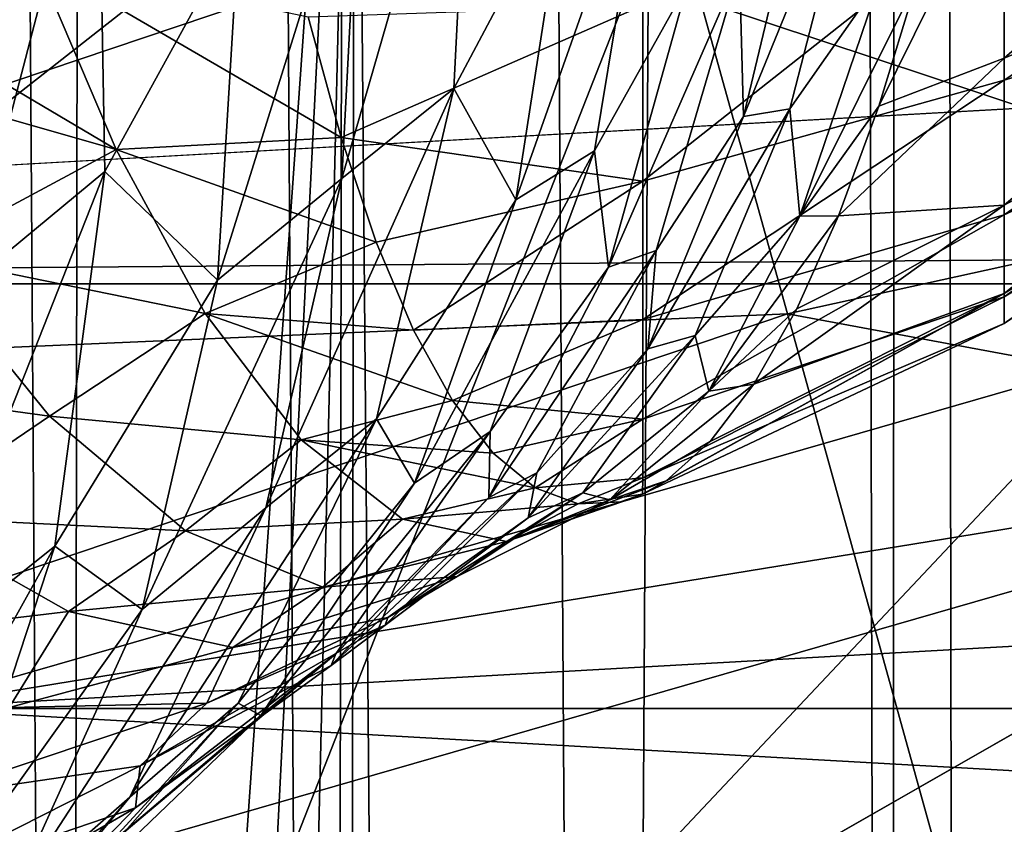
# Model space of a CAD drawing. Header units: millimetres. Extents: x -100 to 100, y -64 to 136.
# Tile 190 of 256: x -6.04 to -4.78, y 17.55 to 18.58. Entities that reach past the tile are written whole.
import ezdxf

# ---------------------------------------------------------------- set-up
doc = ezdxf.new("R2010")
doc.units = ezdxf.units.MM
doc.header["$LTSCALE"] = 159.143519
for name, color, linetype in [('103', 7, 'CONTINUOUS'), ('104', 7, 'CONTINUOUS'), ('293', 7, 'CONTINUOUS'), ('294', 7, 'CONTINUOUS'), ('295', 7, 'CONTINUOUS'), ('296', 7, 'CONTINUOUS'), ('297', 7, 'CONTINUOUS'), ('308', 7, 'CONTINUOUS'), ('310', 7, 'CONTINUOUS'), ('313', 7, 'CONTINUOUS'), ('314', 7, 'CONTINUOUS'), ('318', 7, 'CONTINUOUS'), ('324', 7, 'CONTINUOUS'), ('412', 7, 'CONTINUOUS'), ('436', 7, 'CONTINUOUS'), ('464', 7, 'CONTINUOUS'), ('467', 7, 'CONTINUOUS'), ('469', 7, 'CONTINUOUS'), ('470', 7, 'CONTINUOUS'), ('477', 7, 'CONTINUOUS'), ('509', 7, 'CONTINUOUS'), ('53', 7, 'CONTINUOUS'), ('83', 7, 'CONTINUOUS')]:
    doc.layers.add(name, color=color, linetype=linetype)

msp = doc.modelspace()

# ---------------------------------------------------------------- linework, layer by layer
at = {"layer": '103', "color": 7, "linetype": 'CONTINUOUS', "true_color": 0x8c979c}
for points in [[(-4.3358, 18.7192, 12.873), (-4.3358, 18.919, 12.459), (-4.776, 18.5353, 12.5561), (-4.3358, 18.7192, 12.873)], [(-4.776, 18.5353, 12.5561), (-4.3358, 18.919, 12.459), (-4.776, 18.7998, 12.0924), (-4.776, 18.5353, 12.5561)], [(-4.776, 18.5353, 12.5561), (-4.776, 18.7998, 12.0924), (-4.9372, 18.4736, 12.4866), (-4.776, 18.5353, 12.5561)], [(-4.9372, 18.4736, 12.4866), (-4.776, 18.7998, 12.0924), (-4.8878, 18.6356, 12.2386), (-4.9372, 18.4736, 12.4866)], [(-4.3358, 18.7967, 15.4561), (-4.3358, 18.6387, 15.0511), (-4.776, 18.507, 15.5328), (-4.3358, 18.7967, 15.4561)], [(-4.776, 18.7443, 15.9727), (-4.3358, 18.7967, 15.4561), (-4.776, 18.507, 15.5328), (-4.776, 18.7443, 15.9727)], [(-4.776, 18.7443, 15.9727), (-4.776, 18.507, 15.5328), (-5.2415, 18.3771, 15.771), (-4.776, 18.7443, 15.9727)], [(-5.2415, 18.6031, 16.159), (-4.776, 18.7443, 15.9727), (-5.2415, 18.3771, 15.771), (-5.2415, 18.6031, 16.159)], [(-4.3358, 18.5813, 13.305), (-4.3358, 18.7192, 12.873), (-4.776, 18.346, 13.0464), (-4.3358, 18.5813, 13.305)], [(-4.776, 18.346, 13.0464), (-4.3358, 18.7192, 12.873), (-4.776, 18.5353, 12.5561), (-4.776, 18.346, 13.0464)], [(-4.3358, 18.6387, 15.0511), (-4.3358, 18.5358, 14.6267), (-4.776, 18.3337, 15.0624), (-4.3358, 18.6387, 15.0511)], [(-4.776, 18.507, 15.5328), (-4.3358, 18.6387, 15.0511), (-4.776, 18.3337, 15.0624), (-4.776, 18.507, 15.5328)], [(-5.6722, 18.5887, 16.3739), (-5.2415, 18.6031, 16.159), (-5.63, 18.4331, 16.1243), (-5.6722, 18.5887, 16.3739)], [(-5.2415, 18.6031, 16.159), (-5.2415, 18.3771, 15.771), (-5.63, 18.4331, 16.1243), (-5.2415, 18.6031, 16.159)], [(-4.3358, 18.5054, 13.7464), (-4.3358, 18.5813, 13.305), (-4.776, 18.2322, 13.5523), (-4.3358, 18.5054, 13.7464)], [(-4.776, 18.2322, 13.5523), (-4.3358, 18.5813, 13.305), (-4.776, 18.346, 13.0464), (-4.776, 18.2322, 13.5523)], [(-4.776, 18.346, 13.0464), (-4.776, 18.5353, 12.5561), (-4.9891, 18.3323, 12.7463), (-4.776, 18.346, 13.0464)], [(-4.9891, 18.3323, 12.7463), (-4.776, 18.5353, 12.5561), (-4.9372, 18.4736, 12.4866), (-4.9891, 18.3323, 12.7463)], [(-4.3358, 18.5358, 14.6267), (-4.3358, 18.4907, 14.1894), (-4.776, 18.2281, 14.5696), (-4.3358, 18.5358, 14.6267)], [(-4.776, 18.3337, 15.0624), (-4.3358, 18.5358, 14.6267), (-4.776, 18.2281, 14.5696), (-4.776, 18.3337, 15.0624)], [(-4.776, 18.507, 15.5328), (-4.776, 18.3337, 15.0624), (-5.2415, 18.1987, 15.358), (-4.776, 18.507, 15.5328)], [(-5.2415, 18.3771, 15.771), (-4.776, 18.507, 15.5328), (-5.2415, 18.1987, 15.358), (-5.2415, 18.3771, 15.771)], [(-4.3358, 18.4907, 14.1894), (-4.3358, 18.5054, 13.7464), (-4.776, 18.1935, 14.0632), (-4.3358, 18.4907, 14.1894)], [(-4.776, 18.1935, 14.0632), (-4.3358, 18.5054, 13.7464), (-4.776, 18.2322, 13.5523), (-4.776, 18.1935, 14.0632)], [(-4.776, 18.2281, 14.5696), (-4.3358, 18.4907, 14.1894), (-4.776, 18.1935, 14.0632), (-4.776, 18.2281, 14.5696)], [(-5.63, 18.4331, 16.1243), (-5.2415, 18.3771, 15.771), (-5.5847, 18.2983, 15.8635), (-5.63, 18.4331, 16.1243)], [(-5.5847, 18.2983, 15.8635), (-5.2415, 18.3771, 15.771), (-5.5368, 18.1852, 15.5932), (-5.5847, 18.2983, 15.8635)], [(-5.2415, 18.3771, 15.771), (-5.2415, 18.1987, 15.358), (-5.5368, 18.1852, 15.5932), (-5.2415, 18.3771, 15.771)], [(-4.776, 18.2322, 13.5523), (-4.776, 18.346, 13.0464), (-5.0983, 18.1156, 13.2938), (-4.776, 18.2322, 13.5523)], [(-5.0983, 18.1156, 13.2938), (-4.776, 18.346, 13.0464), (-5.0429, 18.2127, 13.016), (-5.0983, 18.1156, 13.2938)], [(-5.0429, 18.2127, 13.016), (-4.776, 18.346, 13.0464), (-4.9891, 18.3323, 12.7463), (-5.0429, 18.2127, 13.016)], [(-4.776, 18.3337, 15.0624), (-4.776, 18.2281, 14.5696), (-5.2415, 18.0706, 14.9249), (-4.776, 18.3337, 15.0624)], [(-5.2415, 18.1987, 15.358), (-4.776, 18.3337, 15.0624), (-5.2415, 18.0706, 14.9249), (-5.2415, 18.1987, 15.358)], [(-4.776, 18.1935, 14.0632), (-4.776, 18.2322, 13.5523), (-5.2416, 17.9738, 14.0212), (-4.776, 18.1935, 14.0632)], [(-5.2416, 17.9738, 14.0212), (-4.776, 18.2322, 13.5523), (-5.2114, 17.991, 13.8667), (-5.2416, 17.9738, 14.0212)], [(-4.776, 18.2281, 14.5696), (-4.776, 18.1935, 14.0632), (-5.2415, 17.995, 14.4774), (-4.776, 18.2281, 14.5696)], [(-5.2415, 18.0706, 14.9249), (-4.776, 18.2281, 14.5696), (-5.2415, 17.995, 14.4774), (-5.2415, 18.0706, 14.9249)], [(-5.2114, 17.991, 13.8667), (-4.776, 18.2322, 13.5523), (-5.1546, 18.0416, 13.578), (-5.2114, 17.991, 13.8667)], [(-5.1546, 18.0416, 13.578), (-4.776, 18.2322, 13.5523), (-5.0983, 18.1156, 13.2938), (-5.1546, 18.0416, 13.578)], [(-5.5368, 18.1852, 15.5932), (-5.2415, 18.1987, 15.358), (-5.4864, 18.0945, 15.3152), (-5.5368, 18.1852, 15.5932)], [(-5.2415, 18.1987, 15.358), (-5.2415, 18.0706, 14.9249), (-5.4864, 18.0945, 15.3152), (-5.2415, 18.1987, 15.358)], [(-5.2415, 17.995, 14.4774), (-4.776, 18.1935, 14.0632), (-5.2416, 17.9738, 14.0212), (-5.2415, 17.995, 14.4774)], [(-5.4864, 18.0945, 15.3152), (-5.2415, 18.0706, 14.9249), (-5.4341, 18.0267, 15.0309), (-5.4864, 18.0945, 15.3152)], [(-5.4341, 18.0267, 15.0309), (-5.2415, 18.0706, 14.9249), (-5.38, 17.9821, 14.7421), (-5.4341, 18.0267, 15.0309)], [(-5.2415, 18.0706, 14.9249), (-5.2415, 17.995, 14.4774), (-5.38, 17.9821, 14.7421), (-5.2415, 18.0706, 14.9249)], [(-5.38, 17.9821, 14.7421), (-5.2415, 17.995, 14.4774), (-5.3245, 17.9613, 14.4506), (-5.38, 17.9821, 14.7421)], [(-5.2415, 17.995, 14.4774), (-5.2416, 17.9738, 14.0212), (-5.3245, 17.9613, 14.4506), (-5.2415, 17.995, 14.4774)], [(-5.3245, 17.9613, 14.4506), (-5.2416, 17.9738, 14.0212), (-5.2682, 17.9642, 14.1581), (-5.3245, 17.9613, 14.4506)]]:
    msp.add_3dface(points, dxfattribs=at)
at = {"layer": '104', "color": 7, "linetype": 'CONTINUOUS', "true_color": 0x8c979c}
for points in [[(-5.4849, 18.4963, 11.3566), (-5.4613, 18.9622, 10.8664), (-5.6291, 18.3806, 11.186), (-5.4849, 18.4963, 11.3566)], [(-5.6291, 18.3806, 11.186), (-5.4613, 18.9622, 10.8664), (-5.6049, 18.8398, 10.7149), (-5.6291, 18.3806, 11.186)], [(-5.4849, 18.4963, 11.3566), (-5.3406, 18.7682, 11.3001), (-5.4613, 18.9622, 10.8664), (-5.4849, 18.4963, 11.3566)], [(-5.934, 18.3895, 10.5035), (-5.9434, 18.8933, 10.0786), (-6.1134, 18.2413, 10.2876), (-5.934, 18.3895, 10.5035)], [(-6.1134, 18.2413, 10.2876), (-5.9434, 18.8933, 10.0786), (-6.1125, 18.7426, 9.8883), (-6.1134, 18.2413, 10.2876)], [(-5.934, 18.3895, 10.5035), (-5.7617, 18.7039, 10.5425), (-5.9434, 18.8933, 10.0786), (-5.934, 18.3895, 10.5035)], [(-5.6291, 18.3806, 11.186), (-5.6049, 18.8398, 10.7149), (-5.7889, 18.2496, 10.9915), (-5.6291, 18.3806, 11.186)], [(-5.7889, 18.2496, 10.9915), (-5.6049, 18.8398, 10.7149), (-5.7617, 18.7039, 10.5425), (-5.7889, 18.2496, 10.9915)], [(-5.3034, 18.4162, 11.9373), (-5.234, 18.8374, 11.4188), (-5.4047, 18.3528, 11.8025), (-5.3034, 18.4162, 11.9373)], [(-5.4047, 18.3528, 11.8025), (-5.234, 18.8374, 11.4188), (-5.3406, 18.7682, 11.3001), (-5.4047, 18.3528, 11.8025)], [(-5.3034, 18.4162, 11.9373), (-5.1837, 18.6308, 11.812), (-5.234, 18.8374, 11.4188), (-5.3034, 18.4162, 11.9373)], [(-5.052, 18.4703, 12.3424), (-4.9569, 18.8391, 11.851), (-5.1117, 18.4603, 12.2651), (-5.052, 18.4703, 12.3424)], [(-5.1117, 18.4603, 12.2651), (-4.9569, 18.8391, 11.851), (-5.0232, 18.8296, 11.7789), (-5.1117, 18.4603, 12.2651)], [(-5.052, 18.4703, 12.3424), (-4.9362, 18.6357, 12.1861), (-4.9569, 18.8391, 11.851), (-5.052, 18.4703, 12.3424)], [(-5.1117, 18.4603, 12.2651), (-5.0232, 18.8296, 11.7789), (-5.1169, 18.6524, 11.9007), (-5.1117, 18.4603, 12.2651)], [(-5.4047, 18.3528, 11.8025), (-5.3406, 18.7682, 11.3001), (-5.4849, 18.4963, 11.3566), (-5.4047, 18.3528, 11.8025)], [(-5.7889, 18.2496, 10.9915), (-5.7617, 18.7039, 10.5425), (-5.934, 18.3895, 10.5035), (-5.7889, 18.2496, 10.9915)], [(-6.2144, 18.5922, 16.5974), (-6.0241, 18.6631, 16.6071), (-5.9197, 18.4176, 16.2417), (-6.2144, 18.5922, 16.5974)], [(-6.0241, 18.6631, 16.6071), (-5.6722, 18.5887, 16.3739), (-5.63, 18.4331, 16.1243), (-6.0241, 18.6631, 16.6071)], [(-6.0241, 18.6631, 16.6071), (-5.63, 18.4331, 16.1243), (-5.9197, 18.4176, 16.2417), (-6.0241, 18.6631, 16.6071)], [(-5.2242, 18.2878, 12.4379), (-5.1169, 18.6524, 11.9007), (-5.2855, 18.2662, 12.3362), (-5.2242, 18.2878, 12.4379)], [(-5.2855, 18.2662, 12.3362), (-5.1169, 18.6524, 11.9007), (-5.1837, 18.6308, 11.812), (-5.2855, 18.2662, 12.3362)], [(-5.2242, 18.2878, 12.4379), (-5.1117, 18.4603, 12.2651), (-5.1169, 18.6524, 11.9007), (-5.2242, 18.2878, 12.4379)], [(-5.2855, 18.2662, 12.3362), (-5.1837, 18.6308, 11.812), (-5.3034, 18.4162, 11.9373), (-5.2855, 18.2662, 12.3362)], [(-5.0392, 18.3319, 12.6771), (-4.9362, 18.6357, 12.1861), (-5.052, 18.4703, 12.3424), (-5.0392, 18.3319, 12.6771)], [(-5.0392, 18.3319, 12.6771), (-4.8878, 18.6356, 12.2386), (-4.9362, 18.6357, 12.1861), (-5.0392, 18.3319, 12.6771)], [(-4.9372, 18.4736, 12.4866), (-4.8878, 18.6356, 12.2386), (-5.0392, 18.3319, 12.6771), (-4.9372, 18.4736, 12.4866)], [(-6.3309, 18.5348, 16.5764), (-6.2144, 18.5922, 16.5974), (-5.9197, 18.4176, 16.2417), (-6.3309, 18.5348, 16.5764)], [(-6.3309, 18.5348, 16.5764), (-5.9197, 18.4176, 16.2417), (-6.1732, 18.2818, 16.1707), (-6.3309, 18.5348, 16.5764)], [(-5.5842, 18.0708, 11.9047), (-5.4849, 18.4963, 11.3566), (-5.7269, 17.9561, 11.7108), (-5.5842, 18.0708, 11.9047)], [(-5.7269, 17.9561, 11.7108), (-5.4849, 18.4963, 11.3566), (-5.6291, 18.3806, 11.186), (-5.7269, 17.9561, 11.7108)], [(-5.5842, 18.0708, 11.9047), (-5.4047, 18.3528, 11.8025), (-5.4849, 18.4963, 11.3566), (-5.5842, 18.0708, 11.9047)], [(-5.1739, 18.1784, 12.8867), (-5.052, 18.4703, 12.3424), (-5.2348, 18.1609, 12.8014), (-5.1739, 18.1784, 12.8867)], [(-5.2348, 18.1609, 12.8014), (-5.052, 18.4703, 12.3424), (-5.1117, 18.4603, 12.2651), (-5.2348, 18.1609, 12.8014)], [(-5.1739, 18.1784, 12.8867), (-5.0392, 18.3319, 12.6771), (-5.052, 18.4703, 12.3424), (-5.1739, 18.1784, 12.8867)], [(-4.9891, 18.3323, 12.7463), (-4.9372, 18.4736, 12.4866), (-5.0392, 18.3319, 12.6771), (-4.9891, 18.3323, 12.7463)], [(-5.2348, 18.1609, 12.8014), (-5.1117, 18.4603, 12.2651), (-5.2242, 18.2878, 12.4379), (-5.2348, 18.1609, 12.8014)], [(-5.63, 18.4331, 16.1243), (-5.5847, 18.2983, 15.8635), (-5.9197, 18.4176, 16.2417), (-5.63, 18.4331, 16.1243)], [(-5.9197, 18.4176, 16.2417), (-5.805, 18.2067, 15.8246), (-6.1732, 18.2818, 16.1707), (-5.9197, 18.4176, 16.2417)], [(-5.9197, 18.4176, 16.2417), (-5.5847, 18.2983, 15.8635), (-5.805, 18.2067, 15.8246), (-5.9197, 18.4176, 16.2417)], [(-5.438, 18.0544, 12.5075), (-5.3034, 18.4162, 11.9373), (-5.5355, 17.9879, 12.3521), (-5.438, 18.0544, 12.5075)], [(-5.5355, 17.9879, 12.3521), (-5.3034, 18.4162, 11.9373), (-5.4047, 18.3528, 11.8025), (-5.5355, 17.9879, 12.3521)], [(-5.438, 18.0544, 12.5075), (-5.2855, 18.2662, 12.3362), (-5.3034, 18.4162, 11.9373), (-5.438, 18.0544, 12.5075)], [(-5.9984, 17.9068, 10.9911), (-5.934, 18.3895, 10.5035), (-6.1832, 17.7592, 10.7474), (-5.9984, 17.9068, 10.9911)], [(-6.1832, 17.7592, 10.7474), (-5.934, 18.3895, 10.5035), (-6.1134, 18.2413, 10.2876), (-6.1832, 17.7592, 10.7474)], [(-5.9984, 17.9068, 10.9911), (-5.7889, 18.2496, 10.9915), (-5.934, 18.3895, 10.5035), (-5.9984, 17.9068, 10.9911)], [(-5.7269, 17.9561, 11.7108), (-5.6291, 18.3806, 11.186), (-5.8861, 17.8255, 11.4913), (-5.7269, 17.9561, 11.7108)], [(-5.8861, 17.8255, 11.4913), (-5.6291, 18.3806, 11.186), (-5.7889, 18.2496, 10.9915), (-5.8861, 17.8255, 11.4913)], [(-5.5355, 17.9879, 12.3521), (-5.4047, 18.3528, 11.8025), (-5.5842, 18.0708, 11.9047), (-5.5355, 17.9879, 12.3521)], [(-5.1565, 18.1065, 13.2078), (-5.0392, 18.3319, 12.6771), (-5.1739, 18.1784, 12.8867), (-5.1565, 18.1065, 13.2078)], [(-5.0429, 18.2127, 13.016), (-4.9891, 18.3323, 12.7463), (-5.1565, 18.1065, 13.2078), (-5.0429, 18.2127, 13.016)], [(-5.1565, 18.1065, 13.2078), (-4.9891, 18.3323, 12.7463), (-5.0392, 18.3319, 12.6771), (-5.1565, 18.1065, 13.2078)], [(-5.5847, 18.2983, 15.8635), (-5.5368, 18.1852, 15.5932), (-5.805, 18.2067, 15.8246), (-5.5847, 18.2983, 15.8635)], [(-5.3777, 18.0014, 13.0203), (-5.2242, 18.2878, 12.4379), (-5.4396, 17.9697, 12.9019), (-5.3777, 18.0014, 13.0203)], [(-5.4396, 17.9697, 12.9019), (-5.2242, 18.2878, 12.4379), (-5.2855, 18.2662, 12.3362), (-5.4396, 17.9697, 12.9019)], [(-5.3777, 18.0014, 13.0203), (-5.2348, 18.1609, 12.8014), (-5.2242, 18.2878, 12.4379), (-5.3777, 18.0014, 13.0203)], [(-6.1732, 18.2818, 16.1707), (-6.0053, 18.0742, 15.7087), (-6.4096, 18.1296, 16.0769), (-6.1732, 18.2818, 16.1707)], [(-6.1732, 18.2818, 16.1707), (-5.805, 18.2067, 15.8246), (-6.0053, 18.0742, 15.7087), (-6.1732, 18.2818, 16.1707)], [(-5.4396, 17.9697, 12.9019), (-5.2855, 18.2662, 12.3362), (-5.438, 18.0544, 12.5075), (-5.4396, 17.9697, 12.9019)], [(-5.8861, 17.8255, 11.4913), (-5.7889, 18.2496, 10.9915), (-5.9984, 17.9068, 10.9911), (-5.8861, 17.8255, 11.4913)], [(-5.0983, 18.1156, 13.2938), (-5.0429, 18.2127, 13.016), (-5.1565, 18.1065, 13.2078), (-5.0983, 18.1156, 13.2938)], [(-5.805, 18.2067, 15.8246), (-5.6813, 18.0437, 15.359), (-6.0053, 18.0742, 15.7087), (-5.805, 18.2067, 15.8246)], [(-5.5368, 18.1852, 15.5932), (-5.4864, 18.0945, 15.3152), (-5.805, 18.2067, 15.8246), (-5.5368, 18.1852, 15.5932)], [(-5.805, 18.2067, 15.8246), (-5.4864, 18.0945, 15.3152), (-5.6813, 18.0437, 15.359), (-5.805, 18.2067, 15.8246)], [(-5.3186, 17.9758, 13.4651), (-5.1739, 18.1784, 12.8867), (-5.3892, 17.9435, 13.3711), (-5.3186, 17.9758, 13.4651)], [(-5.3892, 17.9435, 13.3711), (-5.1739, 18.1784, 12.8867), (-5.2348, 18.1609, 12.8014), (-5.3892, 17.9435, 13.3711)], [(-5.3186, 17.9758, 13.4651), (-5.1565, 18.1065, 13.2078), (-5.1739, 18.1784, 12.8867), (-5.3186, 17.9758, 13.4651)], [(-5.3892, 17.9435, 13.3711), (-5.2348, 18.1609, 12.8014), (-5.3777, 18.0014, 13.0203), (-5.3892, 17.9435, 13.3711)], [(-6.4096, 18.1296, 16.0769), (-6.0053, 18.0742, 15.7087), (-6.1965, 17.9446, 15.6072), (-6.4096, 18.1296, 16.0769)], [(-5.1546, 18.0416, 13.578), (-5.0983, 18.1156, 13.2938), (-5.284, 17.9665, 13.7596), (-5.1546, 18.0416, 13.578)], [(-5.284, 17.9665, 13.7596), (-5.0983, 18.1156, 13.2938), (-5.1565, 18.1065, 13.2078), (-5.284, 17.9665, 13.7596)], [(-5.284, 17.9665, 13.7596), (-5.1565, 18.1065, 13.2078), (-5.3186, 17.9758, 13.4651), (-5.284, 17.9665, 13.7596)], [(-5.4864, 18.0945, 15.3152), (-5.4341, 18.0267, 15.0309), (-5.6813, 18.0437, 15.359), (-5.4864, 18.0945, 15.3152)], [(-6.0053, 18.0742, 15.7087), (-5.8304, 17.9268, 15.195), (-6.1965, 17.9446, 15.6072), (-6.0053, 18.0742, 15.7087)], [(-6.0053, 18.0742, 15.7087), (-5.6813, 18.0437, 15.359), (-5.8304, 17.9268, 15.195), (-6.0053, 18.0742, 15.7087)], [(-5.7627, 17.7047, 12.4965), (-5.5842, 18.0708, 11.9047), (-5.9018, 17.5838, 12.2771), (-5.7627, 17.7047, 12.4965)], [(-5.9018, 17.5838, 12.2771), (-5.5842, 18.0708, 11.9047), (-5.7269, 17.9561, 11.7108), (-5.9018, 17.5838, 12.2771)], [(-5.7627, 17.7047, 12.4965), (-5.5355, 17.9879, 12.3521), (-5.5842, 18.0708, 11.9047), (-5.7627, 17.7047, 12.4965)], [(-5.6369, 17.7684, 13.1127), (-5.438, 18.0544, 12.5075), (-5.7334, 17.6887, 12.9339), (-5.6369, 17.7684, 13.1127)], [(-5.7334, 17.6887, 12.9339), (-5.438, 18.0544, 12.5075), (-5.5355, 17.9879, 12.3521), (-5.7334, 17.6887, 12.9339)], [(-5.6369, 17.7684, 13.1127), (-5.4396, 17.9697, 12.9019), (-5.438, 18.0544, 12.5075), (-5.6369, 17.7684, 13.1127)], [(-5.6813, 18.0437, 15.359), (-5.5508, 17.9419, 14.8517), (-5.8304, 17.9268, 15.195), (-5.6813, 18.0437, 15.359)], [(-5.4341, 18.0267, 15.0309), (-5.38, 17.9821, 14.7421), (-5.6813, 18.0437, 15.359), (-5.4341, 18.0267, 15.0309)], [(-5.6813, 18.0437, 15.359), (-5.38, 17.9821, 14.7421), (-5.5508, 17.9419, 14.8517), (-5.6813, 18.0437, 15.359)], [(-5.2114, 17.991, 13.8667), (-5.1546, 18.0416, 13.578), (-5.284, 17.9665, 13.7596), (-5.2114, 17.991, 13.8667)], [(-5.573, 17.8051, 13.6284), (-5.3777, 18.0014, 13.0203), (-5.6428, 17.7533, 13.4921), (-5.573, 17.8051, 13.6284)], [(-5.6428, 17.7533, 13.4921), (-5.3777, 18.0014, 13.0203), (-5.4396, 17.9697, 12.9019), (-5.6428, 17.7533, 13.4921)], [(-5.573, 17.8051, 13.6284), (-5.3892, 17.9435, 13.3711), (-5.3777, 18.0014, 13.0203), (-5.573, 17.8051, 13.6284)], [(-5.7334, 17.6887, 12.9339), (-5.5355, 17.9879, 12.3521), (-5.7627, 17.7047, 12.4965), (-5.7334, 17.6887, 12.9339)], [(-5.38, 17.9821, 14.7421), (-5.3245, 17.9613, 14.4506), (-5.5508, 17.9419, 14.8517), (-5.38, 17.9821, 14.7421)], [(-5.2416, 17.9738, 14.0212), (-5.2114, 17.991, 13.8667), (-5.4169, 17.9131, 14.3136), (-5.2416, 17.9738, 14.0212)], [(-5.4169, 17.9131, 14.3136), (-5.2114, 17.991, 13.8667), (-5.284, 17.9665, 13.7596), (-5.4169, 17.9131, 14.3136)], [(-5.6428, 17.7533, 13.4921), (-5.4396, 17.9697, 12.9019), (-5.6369, 17.7684, 13.1127), (-5.6428, 17.7533, 13.4921)], [(-5.4806, 17.868, 14.0564), (-5.3186, 17.9758, 13.4651), (-5.5697, 17.815, 13.9551), (-5.4806, 17.868, 14.0564)], [(-5.5697, 17.815, 13.9551), (-5.3186, 17.9758, 13.4651), (-5.3892, 17.9435, 13.3711), (-5.5697, 17.815, 13.9551)], [(-5.4806, 17.868, 14.0564), (-5.284, 17.9665, 13.7596), (-5.3186, 17.9758, 13.4651), (-5.4806, 17.868, 14.0564)], [(-5.2682, 17.9642, 14.1581), (-5.2416, 17.9738, 14.0212), (-5.4169, 17.9131, 14.3136), (-5.2682, 17.9642, 14.1581)], [(-5.5508, 17.9419, 14.8517), (-5.3245, 17.9613, 14.4506), (-5.4169, 17.9131, 14.3136), (-5.5508, 17.9419, 14.8517)], [(-5.4169, 17.9131, 14.3136), (-5.284, 17.9665, 13.7596), (-5.4806, 17.868, 14.0564), (-5.4169, 17.9131, 14.3136)], [(-5.3245, 17.9613, 14.4506), (-5.2682, 17.9642, 14.1581), (-5.4169, 17.9131, 14.3136), (-5.3245, 17.9613, 14.4506)], [(-6.1965, 17.9446, 15.6072), (-5.9809, 17.8227, 15.0893), (-6.3271, 17.7815, 15.3961), (-6.1965, 17.9446, 15.6072)], [(-6.1965, 17.9446, 15.6072), (-5.8304, 17.9268, 15.195), (-5.9809, 17.8227, 15.0893), (-6.1965, 17.9446, 15.6072)], [(-5.9018, 17.5838, 12.2771), (-5.7269, 17.9561, 11.7108), (-6.0572, 17.448, 12.0312), (-5.9018, 17.5838, 12.2771)], [(-6.0572, 17.448, 12.0312), (-5.7269, 17.9561, 11.7108), (-5.8861, 17.8255, 11.4913), (-6.0572, 17.448, 12.0312)], [(-5.8304, 17.9268, 15.195), (-5.5508, 17.9419, 14.8517), (-5.6534, 17.8541, 14.6393), (-5.8304, 17.9268, 15.195)], [(-5.5508, 17.9419, 14.8517), (-5.4169, 17.9131, 14.3136), (-5.6534, 17.8541, 14.6393), (-5.5508, 17.9419, 14.8517)], [(-5.5697, 17.815, 13.9551), (-5.3892, 17.9435, 13.3711), (-5.573, 17.8051, 13.6284), (-5.5697, 17.815, 13.9551)], [(-5.8304, 17.9268, 15.195), (-5.6534, 17.8541, 14.6393), (-5.9809, 17.8227, 15.0893), (-5.8304, 17.9268, 15.195)], [(-6.144, 17.4649, 11.5324), (-5.9984, 17.9068, 10.9911), (-6.3283, 17.3145, 11.2603), (-6.144, 17.4649, 11.5324)], [(-6.3283, 17.3145, 11.2603), (-5.9984, 17.9068, 10.9911), (-6.1832, 17.7592, 10.7474), (-6.3283, 17.3145, 11.2603)], [(-6.144, 17.4649, 11.5324), (-5.8861, 17.8255, 11.4913), (-5.9984, 17.9068, 10.9911), (-6.144, 17.4649, 11.5324)], [(-5.6534, 17.8541, 14.6393), (-5.4169, 17.9131, 14.3136), (-5.4806, 17.868, 14.0564), (-5.6534, 17.8541, 14.6393)], [(-5.6534, 17.8541, 14.6393), (-5.4806, 17.868, 14.0564), (-5.7694, 17.7763, 14.5338), (-5.6534, 17.8541, 14.6393)], [(-5.7694, 17.7763, 14.5338), (-5.4806, 17.868, 14.0564), (-5.5697, 17.815, 13.9551), (-5.7694, 17.7763, 14.5338)], [(-5.9809, 17.8227, 15.0893), (-5.6534, 17.8541, 14.6393), (-5.7694, 17.7763, 14.5338), (-5.9809, 17.8227, 15.0893)], [(-6.3271, 17.7815, 15.3961), (-5.9809, 17.8227, 15.0893), (-6.0575, 17.6992, 14.8359), (-6.3271, 17.7815, 15.3961)], [(-6.0572, 17.448, 12.0312), (-5.8861, 17.8255, 11.4913), (-6.144, 17.4649, 11.5324), (-6.0572, 17.448, 12.0312)], [(-5.9809, 17.8227, 15.0893), (-5.7694, 17.7763, 14.5338), (-6.0575, 17.6992, 14.8359), (-5.9809, 17.8227, 15.0893)], [(-5.8027, 17.7047, 14.2406), (-5.573, 17.8051, 13.6284), (-5.8885, 17.6241, 14.0877), (-5.8027, 17.7047, 14.2406)], [(-5.8885, 17.6241, 14.0877), (-5.573, 17.8051, 13.6284), (-5.6428, 17.7533, 13.4921), (-5.8885, 17.6241, 14.0877)], [(-5.7694, 17.7763, 14.5338), (-5.5697, 17.815, 13.9551), (-5.8027, 17.7047, 14.2406), (-5.7694, 17.7763, 14.5338)], [(-5.8027, 17.7047, 14.2406), (-5.5697, 17.815, 13.9551), (-5.573, 17.8051, 13.6284), (-5.8027, 17.7047, 14.2406)], [(-6.0575, 17.6992, 14.8359), (-5.7694, 17.7763, 14.5338), (-5.8027, 17.7047, 14.2406), (-6.0575, 17.6992, 14.8359)], [(-5.8949, 17.5701, 13.7325), (-5.6369, 17.7684, 13.1127), (-5.9939, 17.4672, 13.5301), (-5.8949, 17.5701, 13.7325)], [(-5.9939, 17.4672, 13.5301), (-5.6369, 17.7684, 13.1127), (-5.7334, 17.6887, 12.9339), (-5.9939, 17.4672, 13.5301)], [(-5.8949, 17.5701, 13.7325), (-5.6428, 17.7533, 13.4921), (-5.6369, 17.7684, 13.1127), (-5.8949, 17.5701, 13.7325)], [(-5.8885, 17.6241, 14.0877), (-5.6428, 17.7533, 13.4921), (-5.8949, 17.5701, 13.7325), (-5.8885, 17.6241, 14.0877)], [(-6.0575, 17.6992, 14.8359), (-5.8027, 17.7047, 14.2406), (-6.1675, 17.5832, 14.6697), (-6.0575, 17.6992, 14.8359)], [(-6.1675, 17.5832, 14.6697), (-5.8027, 17.7047, 14.2406), (-5.8885, 17.6241, 14.0877), (-6.1675, 17.5832, 14.6697)], [(-6.0184, 17.4148, 13.1132), (-5.7627, 17.7047, 12.4965), (-6.153, 17.2796, 12.8681), (-6.0184, 17.4148, 13.1132)], [(-6.153, 17.2796, 12.8681), (-5.7627, 17.7047, 12.4965), (-5.9018, 17.5838, 12.2771), (-6.153, 17.2796, 12.8681)], [(-6.0184, 17.4148, 13.1132), (-5.7334, 17.6887, 12.9339), (-5.7627, 17.7047, 12.4965), (-6.0184, 17.4148, 13.1132)], [(-5.9939, 17.4672, 13.5301), (-5.7334, 17.6887, 12.9339), (-6.0184, 17.4148, 13.1132), (-5.9939, 17.4672, 13.5301)], [(-6.1675, 17.5832, 14.6697), (-5.8885, 17.6241, 14.0877), (-6.2024, 17.4653, 14.3453), (-6.1675, 17.5832, 14.6697)], [(-6.2024, 17.4653, 14.3453), (-5.8885, 17.6241, 14.0877), (-5.8949, 17.5701, 13.7325), (-6.2024, 17.4653, 14.3453)], [(-6.153, 17.2796, 12.8681), (-5.9018, 17.5838, 12.2771), (-6.3016, 17.1322, 12.5965), (-6.153, 17.2796, 12.8681)], [(-6.3016, 17.1322, 12.5965), (-5.9018, 17.5838, 12.2771), (-6.0572, 17.448, 12.0312), (-6.3016, 17.1322, 12.5965)], [(-6.2024, 17.4653, 14.3453), (-5.8949, 17.5701, 13.7325), (-6.3087, 17.3305, 14.1213), (-6.2024, 17.4653, 14.3453)], [(-6.3087, 17.3305, 14.1213), (-5.8949, 17.5701, 13.7325), (-5.9939, 17.4672, 13.5301), (-6.3087, 17.3305, 14.1213)]]:
    msp.add_3dface(points, dxfattribs=at)
at = {"layer": '293', "color": 7, "linetype": 'CONTINUOUS', "true_color": 0xaaaaaa}
for points in [[(-4.1722, 18.2799, 72.7), (-6.1928, 17.6978, 72.7), (-4.1724, 18.2799, 72.2), (-4.1722, 18.2799, 72.7)], [(-4.1724, 18.2799, 72.2), (-6.1928, 17.6978, 72.7), (-6.1926, 17.6979, 72.2), (-4.1724, 18.2799, 72.2)]]:
    msp.add_3dface(points, dxfattribs=at)
at = {"layer": '294', "color": 7, "linetype": 'CONTINUOUS', "true_color": 0xaaaaaa}
for points in [[(-4.1724, 18.2799, 72.2), (-6.1926, 17.6979, 72.2), (-4.1166, 18.0362, 72.2), (-4.1724, 18.2799, 72.2)], [(-4.1166, 18.0362, 72.2), (-6.1926, 17.6979, 72.2), (-6.1104, 17.4618, 72.2), (-4.1166, 18.0362, 72.2)]]:
    msp.add_3dface(points, dxfattribs=at)
at = {"layer": '295', "color": 7, "linetype": 'CONTINUOUS', "true_color": 0xaaaaaa}
for points in [[(-5.9452, 16.9898, 63.2), (-4.0053, 17.5487, 63.2), (-5.9452, 16.9898, 71.7), (-5.9452, 16.9898, 63.2)], [(-5.9452, 16.9898, 71.7), (-4.0053, 17.5487, 63.2), (-4.0053, 17.5487, 71.7), (-5.9452, 16.9898, 71.7)]]:
    msp.add_3dface(points, dxfattribs=at)
at = {"layer": '296', "color": 7, "linetype": 'CONTINUOUS', "true_color": 0xaaaaaa}
for points in [[(-6.1926, 17.6979, 62.7), (-4.1724, 18.2799, 62.7), (-4.1166, 18.0362, 62.7), (-6.1926, 17.6979, 62.7)], [(-6.1104, 17.4618, 62.7), (-6.1926, 17.6979, 62.7), (-4.1166, 18.0362, 62.7), (-6.1104, 17.4618, 62.7)]]:
    msp.add_3dface(points, dxfattribs=at)
at = {"layer": '297', "color": 7, "linetype": 'CONTINUOUS', "true_color": 0xaaaaaa}
for points in [[(-4.1723, 18.2799, 47.7), (-6.1926, 17.6979, 62.7), (-6.1927, 17.6978, 47.7), (-4.1723, 18.2799, 47.7)], [(-4.1724, 18.2799, 62.7), (-6.1926, 17.6979, 62.7), (-4.1723, 18.2799, 47.7), (-4.1724, 18.2799, 62.7)]]:
    msp.add_3dface(points, dxfattribs=at)
at = {"layer": '308', "color": 7, "linetype": 'CONTINUOUS', "true_color": 0xaaaaaa}
for points in [[(-4.1166, 18.0362, 72.2), (-6.1104, 17.4618, 72.2), (-4.0053, 17.5487, 71.7), (-4.1166, 18.0362, 72.2)], [(-6.1104, 17.4618, 72.2), (-5.9452, 16.9898, 71.7), (-4.0053, 17.5487, 71.7), (-6.1104, 17.4618, 72.2)]]:
    msp.add_3dface(points, dxfattribs=at)
at = {"layer": '310', "color": 7, "linetype": 'CONTINUOUS', "true_color": 0xaaaaaa}
for points in [[(-5.9452, 16.9898, 63.2), (-6.1104, 17.4618, 62.7), (-4.1166, 18.0362, 62.7), (-5.9452, 16.9898, 63.2)], [(-4.0053, 17.5487, 63.2), (-5.9452, 16.9898, 63.2), (-4.1166, 18.0362, 62.7), (-4.0053, 17.5487, 63.2)]]:
    msp.add_3dface(points, dxfattribs=at)
at = {"layer": '313', "color": 7, "linetype": 'CONTINUOUS', "true_color": 0xaaaaaa}
for points in [[(-6.1928, 17.6978, 72.7), (-4.1722, 18.2799, 72.7), (-4.1165, 18.0362, 72.7), (-6.1928, 17.6978, 72.7)], [(-6.1102, 17.4618, 72.7), (-6.1928, 17.6978, 72.7), (-4.1165, 18.0362, 72.7), (-6.1102, 17.4618, 72.7)]]:
    msp.add_3dface(points, dxfattribs=at)
at = {"layer": '314', "color": 7, "linetype": 'CONTINUOUS', "true_color": 0xaaaaaa}
for points in [[(-5.2162, 18.787, 75.4246), (-6.556, 18.7361, 72.7), (-7.2168, 18.1129, 75.4246), (-5.2162, 18.787, 75.4246)], [(-5.2162, 18.787, 75.4246), (-7.2168, 18.1129, 75.4246), (-5.0549, 18.206, 78.1162), (-5.2162, 18.787, 75.4246)], [(-3.0568, 18.6458, 78.1162), (-5.2162, 18.787, 75.4246), (-5.0549, 18.206, 78.1162), (-3.0568, 18.6458, 78.1162)], [(-3.0568, 18.6458, 78.1162), (-5.0549, 18.206, 78.1162), (-2.9197, 17.8094, 80.741), (-3.0568, 18.6458, 78.1162)], [(-5.0549, 18.206, 78.1162), (-7.2168, 18.1129, 75.4246), (-6.9937, 17.5528, 78.1162), (-5.0549, 18.206, 78.1162)], [(-5.0549, 18.206, 78.1162), (-6.9937, 17.5528, 78.1162), (-4.8281, 17.3893, 80.741), (-5.0549, 18.206, 78.1162)], [(-2.9197, 17.8094, 80.741), (-5.0549, 18.206, 78.1162), (-4.8281, 17.3893, 80.741), (-2.9197, 17.8094, 80.741)], [(-2.9197, 17.8094, 80.741), (-4.8281, 17.3893, 80.741), (-2.7441, 16.7386, 83.2769), (-2.9197, 17.8094, 80.741)], [(-4.8281, 17.3893, 80.741), (-6.9937, 17.5528, 78.1162), (-6.6799, 16.7654, 80.741), (-4.8281, 17.3893, 80.741)]]:
    msp.add_3dface(points, dxfattribs=at)
at = {"layer": '318', "color": 7, "linetype": 'CONTINUOUS', "true_color": 0xaaaaaa}
for points in [[(-4.0054, 17.5487, 77.2818), (-5.9451, 16.9899, 77.2818), (-4.0053, 17.5487, 73.2), (-4.0054, 17.5487, 77.2818)], [(-4.0053, 17.5487, 73.2), (-5.9451, 16.9899, 77.2818), (-5.9451, 16.9899, 73.2), (-4.0053, 17.5487, 73.2)]]:
    msp.add_3dface(points, dxfattribs=at)
at = {"layer": '324', "color": 7, "linetype": 'CONTINUOUS', "true_color": 0xaaaaaa}
for points in [[(-6.1102, 17.4618, 72.7), (-4.1165, 18.0362, 72.7), (-5.9451, 16.9899, 73.2), (-6.1102, 17.4618, 72.7)], [(-4.1165, 18.0362, 72.7), (-4.0053, 17.5487, 73.2), (-5.9451, 16.9899, 73.2), (-4.1165, 18.0362, 72.7)]]:
    msp.add_3dface(points, dxfattribs=at)
at = {"layer": '412', "linetype": 'CONTINUOUS'}
for points in [[(-21.8, 21.6218, 36.7427), (-70.0296, 17.0356, 36.7427), (-5.9926, 21.5835, 36.7427), (-21.8, 21.6218, 36.7427)], [(-5.9926, 21.5835, 36.7427), (-70.0296, 17.0356, 36.7427), (-8.2911, 20.8091, 36.7427), (-5.9926, 21.5835, 36.7427)]]:
    msp.add_3dface(points, dxfattribs=at)
at = {"layer": '436', "color": 7, "linetype": 'CONTINUOUS', "true_color": 0x323232}
for points in [[(6.1927, 17.6978, 47.7), (4.1723, 18.2799, 47.7), (-6.1927, 17.6978, 47.7), (6.1927, 17.6978, 47.7)], [(4.1723, 18.2799, 47.7), (-4.1723, 18.2799, 47.7), (-6.1927, 17.6978, 47.7), (4.1723, 18.2799, 47.7)], [(8.1353, 16.8932, 47.7), (6.1927, 17.6978, 47.7), (-8.1353, 16.8932, 47.7), (8.1353, 16.8932, 47.7)], [(6.1927, 17.6978, 47.7), (-6.1927, 17.6978, 47.7), (-8.1353, 16.8932, 47.7), (6.1927, 17.6978, 47.7)]]:
    msp.add_3dface(points, dxfattribs=at)
at = {"layer": '464', "color": 7, "linetype": 'CONTINUOUS', "true_color": 0xaaaaaa}
for points in [[(-8.786, 18.2447, 41.7), (-6.688, 19.1137, 41.7), (-4.1724, 18.2799, 41.7), (-8.786, 18.2447, 41.7)], [(-4.1724, 18.2799, 41.7), (-6.688, 19.1137, 41.7), (-2.0995, 18.6321, 41.7), (-4.1724, 18.2799, 41.7)], [(-6.1926, 17.6979, 41.7), (-8.786, 18.2447, 41.7), (-4.1724, 18.2799, 41.7), (-6.1926, 17.6979, 41.7)]]:
    msp.add_3dface(points, dxfattribs=at)
at = {"layer": '467', "color": 7, "linetype": 'CONTINUOUS', "true_color": 0xaaaaaa}
for points in [[(-6.1926, 17.6979, 41.7), (-4.1724, 18.2799, 41.7), (-6.1927, 17.6978, 47.6573), (-6.1926, 17.6979, 41.7)], [(-6.1927, 17.6978, 47.6573), (-4.1724, 18.2799, 41.7), (-4.1723, 18.2799, 47.6573), (-6.1927, 17.6978, 47.6573)]]:
    msp.add_3dface(points, dxfattribs=at)
at = {"layer": '469', "linetype": 'CONTINUOUS'}
for points in [[(8.7861, 18.2446, 36.7427), (6.6882, 19.1136, 36.7427), (-8.7861, 18.2446, 36.7427), (8.7861, 18.2446, 36.7427)], [(6.6882, 19.1136, 36.7427), (-6.6882, 19.1136, 36.7427), (-8.7861, 18.2446, 36.7427), (6.6882, 19.1136, 36.7427)], [(10.7736, 17.1462, 36.7427), (8.7861, 18.2446, 36.7427), (-10.7736, 17.1462, 36.7427), (10.7736, 17.1462, 36.7427)], [(8.7861, 18.2446, 36.7427), (-8.7861, 18.2446, 36.7427), (-10.7736, 17.1462, 36.7427), (8.7861, 18.2446, 36.7427)]]:
    msp.add_3dface(points, dxfattribs=at)
at = {"layer": '470', "linetype": 'CONTINUOUS'}
for points in [[(-6.1927, 17.6978, 47.6573), (-4.1723, 18.2799, 47.6573), (6.1927, 17.6978, 47.6573), (-6.1927, 17.6978, 47.6573)], [(-8.1353, 16.8932, 47.6573), (-6.1927, 17.6978, 47.6573), (8.1353, 16.8932, 47.6573), (-8.1353, 16.8932, 47.6573)], [(-6.1927, 17.6978, 47.6573), (6.1927, 17.6978, 47.6573), (8.1353, 16.8932, 47.6573), (-6.1927, 17.6978, 47.6573)]]:
    msp.add_3dface(points, dxfattribs=at)
at = {"layer": '477', "color": 7, "linetype": 'CONTINUOUS', "true_color": 0xaaaaaa}
for points in [[(-5.6108, 19.5246, 102.5), (-4.5095, 19.8087, 102.5), (-5.4999, 6.6481, 102.5), (-5.6108, 19.5246, 102.5)], [(-5.4999, 6.6481, 102.5), (-4.5095, 19.8087, 102.5), (-5.0261, 6.8691, 102.5), (-5.4999, 6.6481, 102.5)], [(-5.0261, 6.8691, 102.5), (-4.5095, 19.8087, 102.5), (-4.521, 7.0044, 102.5), (-5.0261, 6.8691, 102.5)], [(-6.6936, 19.1795, 102.5), (-5.6108, 19.5246, 102.5), (-6.5981, 5.5499, 102.5), (-6.6936, 19.1795, 102.5)], [(-6.5981, 5.5499, 102.5), (-5.6108, 19.5246, 102.5), (-6.2982, 5.9783, 102.5), (-6.5981, 5.5499, 102.5)], [(-6.2982, 5.9783, 102.5), (-5.6108, 19.5246, 102.5), (-5.9283, 6.3482, 102.5), (-6.2982, 5.9783, 102.5)], [(-5.9283, 6.3482, 102.5), (-5.6108, 19.5246, 102.5), (-5.4999, 6.6481, 102.5), (-5.9283, 6.3482, 102.5)]]:
    msp.add_3dface(points, dxfattribs=at)
at = {"layer": '509', "color": 7, "linetype": 'CONTINUOUS', "true_color": 0xaaaaaa}
for points in [[(-8.4493, 18.6214, 104.662), (-7.2423, 17.5504, 104.7708), (-5.816, 20.1271, 104.6265), (-8.4493, 18.6214, 104.662)], [(-5.816, 20.1271, 104.6265), (-7.2423, 17.5504, 104.7708), (-4.9851, 19.3228, 104.7038), (-5.816, 20.1271, 104.6265)], [(-7.2423, 17.5504, 104.7708), (-6.0352, 16.6443, 104.8629), (-4.9851, 19.3228, 104.7038), (-7.2423, 17.5504, 104.7708)], [(-4.9851, 19.3228, 104.7038), (-6.0352, 16.6443, 104.8629), (-4.1543, 18.6423, 104.7692), (-4.9851, 19.3228, 104.7038)], [(-6.0352, 16.6443, 104.8629), (-4.8282, 15.9029, 104.9382), (-4.1543, 18.6423, 104.7692), (-6.0352, 16.6443, 104.8629)], [(-4.1543, 18.6423, 104.7692), (-4.8282, 15.9029, 104.9382), (-3.3234, 18.0856, 104.8226), (-4.1543, 18.6423, 104.7692)], [(-4.8282, 15.9029, 104.9382), (-3.6211, 15.3262, 104.9968), (-3.3234, 18.0856, 104.8226), (-4.8282, 15.9029, 104.9382)], [(-7.2423, 17.5504, 104.7708), (-7.7822, 14.4785, 104.9424), (-6.0352, 16.6443, 104.8629), (-7.2423, 17.5504, 104.7708)]]:
    msp.add_3dface(points, dxfattribs=at)
at = {"layer": '53', "color": 7, "linetype": 'CONTINUOUS', "true_color": 0x8c979c}
for points in [[(-6.297, 11.8004, -12.2095), (-6.2573, 53.4923, -12.2529), (-5.9807, 10.9999, -12.54), (-6.297, 11.8004, -12.2095)], [(-6.2573, 53.4923, -12.2529), (-5.9216, 53.2456, -12.5979), (-5.9807, 10.9999, -12.54), (-6.2573, 53.4923, -12.2529)], [(-5.9807, 10.9999, -12.54), (-5.9216, 53.2456, -12.5979), (-5.6437, 10.1486, -12.856), (-5.9807, 10.9999, -12.54)], [(-5.9216, 53.2456, -12.5979), (-5.571, 53.0065, -12.9198), (-5.6437, 10.1486, -12.856), (-5.9216, 53.2456, -12.5979)], [(-5.6437, 10.1486, -12.856), (-5.571, 53.0065, -12.9198), (-5.6244, 10.0999, -12.873), (-5.6437, 10.1486, -12.856)], [(-5.6244, 10.0999, -12.873), (-5.571, 53.0065, -12.9198), (-5.2893, 9.2489, -13.1538), (-5.6244, 10.0999, -12.873)], [(-5.571, 53.0065, -12.9198), (-5.0353, 52.7111, -13.348), (-5.2893, 9.2489, -13.1538), (-5.571, 53.0065, -12.9198)], [(-5.2893, 9.2489, -13.1538), (-5.0353, 52.7111, -13.348), (-4.9223, 8.3039, -13.4297), (-5.2893, 9.2489, -13.1538)], [(-5.0353, 52.7111, -13.348), (-4.9047, 52.6541, -13.4422), (-4.9223, 8.3039, -13.4297), (-5.0353, 52.7111, -13.348)], [(-4.9223, 8.3039, -13.4297), (-4.9047, 52.6541, -13.4422), (-4.8279, 8.0576, -13.4958), (-4.9223, 8.3039, -13.4297)], [(-4.9047, 52.6541, -13.4422), (-4.4195, 52.4821, -13.7607), (-4.8279, 8.0576, -13.4958), (-4.9047, 52.6541, -13.4422)], [(-4.8279, 8.0576, -13.4958), (-4.4195, 52.4821, -13.7607), (-4.5577, 7.3415, -13.6747), (-4.8279, 8.0576, -13.4958)]]:
    msp.add_3dface(points, dxfattribs=at)
at = {"layer": '83', "color": 7, "linetype": 'CONTINUOUS', "true_color": 0x8c979c}
for points in [[(-7.5487, 18.1574, 16.6713), (-7.7723, 19.0042, 17.5911), (-5.7175, 18.8146, 16.6711), (-7.5487, 18.1574, 16.6713)], [(-7.5487, 18.1574, 16.6713), (-5.7175, 18.8146, 16.6711), (-6.2144, 18.5922, 16.5974), (-7.5487, 18.1574, 16.6713)]]:
    msp.add_3dface(points, dxfattribs=at)

doc.saveas('drawing.dxf')
